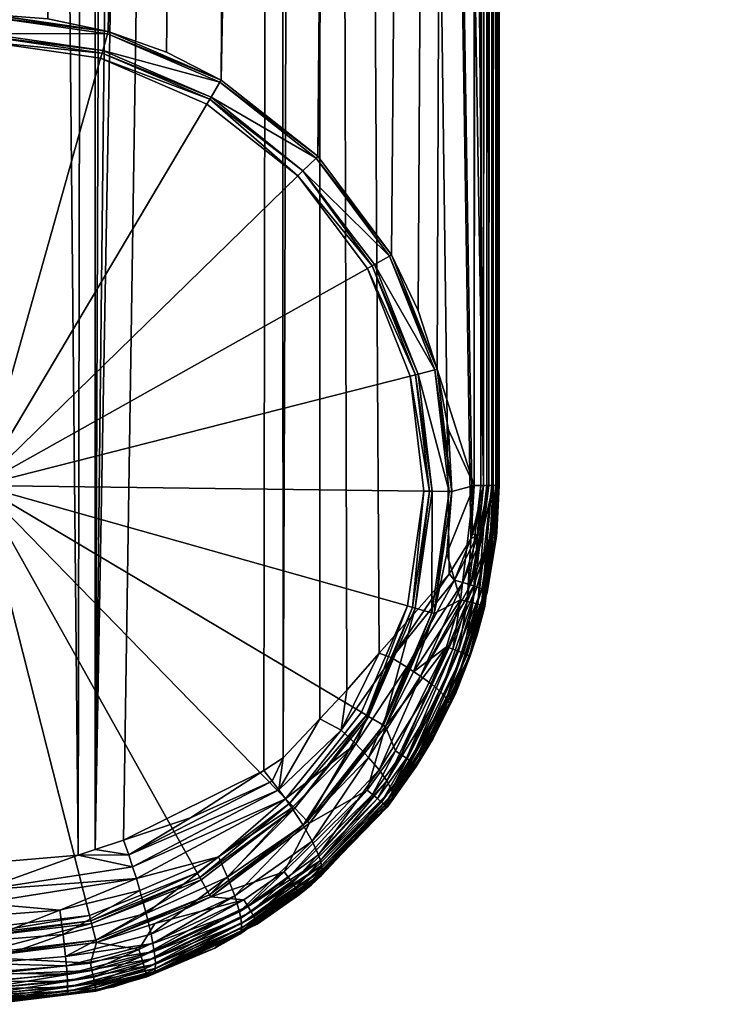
# Model space of a CAD drawing. Extents: x -0.096 to 0.22, y -0.321 to 0.
# Tile 6 of 256: x 0.001 to 0.018, y -0.321 to -0.297. Entities that reach past the tile are written whole.
import ezdxf

# ---------------------------------------------------------------- set-up
doc = ezdxf.new("R2010")
doc.units = 0
doc.layers.add('mesh', color=7, linetype='CONTINUOUS')

msp = doc.modelspace()

# ---------------------------------------------------------------- meshes
at = {"layer": 'mesh'}
mesh = msp.add_polyface(dxfattribs=at)
corners = [(0.011002, -0.305966, -0.076993), (0.011901, -0.066025, -0.076876), (0.010537, -0.304535, -0.07705), (0.011901, -0.3088, -0.076876), (0.002976, -0.297731, -0.077632), (0.007107, -0.070507, -0.077393), (0.00151, -0.297419, -0.077671), (0.009889, -0.303178, -0.077125), (0.008092, -0.300773, -0.077308), (0.01011, -0.068203, -0.0771), (0.005734, -0.298915, -0.077494), (0.004397, -0.298234, -0.077571), (-0.0057, -0.071343, -0.077514), (-0.007393, -0.070507, -0.077393), (-0.002977, -0.297655, -0.077641), (-0.000143, -0.2973, -0.077686), (-0.002037, -0.072326, -0.077666), (0.000004, -0.297311, -0.077685), (-0.000143, -0.07245, -0.077686), (0.001757, -0.072325, -0.077666), (0.00541, -0.071344, -0.077514), (0.00361, -0.071956, -0.077608), (-0.004413, -0.298122, -0.077585), (-0.005765, -0.298768, -0.07751), (-0.010396, -0.068203, -0.0771), (-0.00817, -0.300565, -0.077327), (-0.012187, -0.066025, -0.076876), (-0.010028, -0.302923, -0.077141), (-0.010709, -0.30426, -0.077064), (-0.011525, -0.307156, -0.076963), (-0.012187, -0.3088, -0.076876), (-0.011212, -0.305681, -0.077003), (0.008794, -0.313794, -0.066645), (0.008137, -0.314493, -0.066431), (0.008127, -0.069725, -0.06646), (0.011823, -0.310101, -0.067953), (0.011288, -0.31095, -0.067689), (0.002249, -0.317813, -0.065195), (-0.000134, -0.318016, -0.065101), (-0.000143, -0.07245, -0.065086), (-0.005706, -0.07134, -0.065679), (-0.003896, -0.071956, -0.065354), (-0.008419, -0.314382, -0.066445), (-0.003632, -0.317479, -0.06534), (-0.005464, -0.316806, -0.065628), (-0.002947, -0.072176, -0.065235), (-0.012348, -0.3088, -0.076834), (-0.012793, -0.065037, -0.068733), (-0.012793, -0.3088, -0.068733), (-0.012793, -0.3088, -0.076183), (0.01011, -0.068203, -0.067158), (0.012133, -0.065668, -0.068113), (0.012133, -0.3088, -0.068113), (-0.000474, -0.318046, -0.065088), (-0.003016, -0.317705, -0.065243), (-0.010979, -0.311392, -0.067412), (-0.012418, -0.3088, -0.068113), (-0.010396, -0.068203, -0.067158), (0.012507, -0.065037, -0.076183), (0.012507, -0.3088, -0.076183), (0.012507, -0.3088, -0.068733), (0.012491, -0.3088, -0.068582), (0.012469, -0.065104, -0.068506), (0.012442, -0.3088, -0.068438), (-0.012777, -0.065066, -0.068582), (-0.012777, -0.3088, -0.068582), (-0.012728, -0.065152, -0.068438), (-0.012663, -0.3088, -0.068332), (-0.012735, -0.3088, -0.068458), (-0.012747, -0.065118, -0.076432), (-0.012714, -0.3088, -0.076505), (-0.01262, -0.3088, -0.076643), (-0.012773, -0.3088, -0.076349), (-0.012788, -0.065046, -0.076268), (0.012487, -0.3088, -0.076349), (-0.000143, -0.172926, -0.046848), (-0.000338, -0.172893, -0.046566), (-0.000143, -0.172894, -0.046566)]
mesh.append_faces([[corners[k] for k in face] for face in [(0, 1, 2, 2), (0, 3, 1, 1), (4, 5, 6, 6), (1, 7, 2, 2), (1, 8, 7, 7), (9, 10, 8, 8), (5, 11, 10, 10), (4, 11, 5, 5), (12, 13, 14, 14), (15, 16, 14, 14), (17, 18, 15, 15), (6, 19, 17, 17), (20, 21, 6, 6), (13, 22, 14, 14), (13, 23, 22, 22), (24, 25, 23, 23), (26, 27, 25, 25), (28, 27, 26, 26), (29, 26, 30, 30), (31, 26, 29, 29), (31, 28, 26, 26), (32, 33, 34, 34), (35, 36, 34, 34), (37, 38, 39, 39), (40, 41, 42, 42), (43, 44, 45, 45), (46, 30, 26, 26), (47, 48, 49, 49), (50, 51, 52, 52), (53, 54, 45, 45), (55, 56, 57, 57), (58, 59, 60, 60), (61, 62, 60, 60), (63, 62, 61, 61), (64, 65, 48, 48), (64, 66, 65, 65), (66, 67, 68, 68), (69, 70, 71, 71), (69, 72, 70, 70), (73, 49, 72, 72), (58, 74, 59, 59), (75, 76, 77, 77)]])
mesh = msp.add_polyface(dxfattribs=at)
corners = [(0.01011, -0.068203, -0.0771), (0.008092, -0.300773, -0.077308), (0.011901, -0.066025, -0.076876), (0.01221, -0.065543, -0.076755), (0.01221, -0.3088, -0.076755), (0.012334, -0.065337, -0.076643), (0.012063, -0.065778, -0.076834), (0.012063, -0.3088, -0.076834), (0.011901, -0.3088, -0.076876), (0.009637, -0.128245, 0.00541), (0.009464, -0.119026, 0.001443), (0.009465, -0.128257, 0.005334), (-0.000143, -0.131701, 0.039441), (0.016416, -0.128316, 0.04315), (0.016649, -0.128589, 0.042771), (0.015209, -0.126907, 0.045111), (0.013507, -0.125712, 0.046788), (0.013707, -0.125853, 0.046591), (0.011271, -0.124741, 0.048174), (0.009583, -0.124176, 0.048969), (0.009498, -0.124308, 0.048812), (0.011855, -0.124841, 0.048), (0.009649, -0.124041, 0.049074), (0.013831, -0.125771, 0.046677), (0.013962, -0.125653, 0.046751), (0.014113, -0.125488, 0.046816), (0.009725, -0.123857, 0.049177), (0.012181, -0.124329, 0.048251), (0.014403, -0.125089, 0.046881), (0.012286, -0.124113, 0.048295), (0.012373, -0.123902, 0.04831), (0.014264, -0.125295, 0.046861), (0.011071, -0.130544, 0.006984), (0.012232, -0.128073, 0.006571), (0.011916, -0.128094, 0.00643), (0.013005, -0.13046, 0.008094), (0.013718, -0.128033, 0.007632), (0.00899, -0.130692, 0.006114), (0.011172, -0.128144, 0.006097), (0.010216, -0.133192, 0.007534), (0.011981, -0.133114, 0.008412), (0.01011, -0.068203, -0.067158), (0.012133, -0.3088, -0.068113), (0.008127, -0.069725, -0.06646), (0.012507, -0.065037, -0.076183), (0.012507, -0.3088, -0.068733), (0.012503, -0.065045, -0.068656), (0.012133, -0.065668, -0.068113), (0.012259, -0.065463, -0.068198), (0.012414, -0.0652, -0.068385), (0.012259, -0.3088, -0.068198), (0.012469, -0.065104, -0.068506), (0.012442, -0.3088, -0.068438), (0.012487, -0.065073, -0.076349), (0.012487, -0.3088, -0.076349), (0.012428, -0.3088, -0.076505), (0.012428, -0.065176, -0.076505), (0.011675, -0.128101, 0.006325), (0.013771, -0.127602, 0.007381)]
mesh.append_faces([[corners[k] for k in face] for face in [(0, 1, 2, 2), (3, 4, 5, 5), (6, 7, 3, 3), (2, 8, 6, 6), (9, 10, 11, 11), (12, 13, 14, 14), (12, 15, 13, 13), (12, 16, 17, 17), (12, 18, 16, 16), (19, 18, 20, 20), (21, 18, 19, 19), (21, 16, 18, 18), (22, 21, 19, 19), (21, 23, 16, 16), (22, 24, 21, 21), (22, 25, 24, 24), (26, 25, 22, 22), (26, 27, 25, 25), (28, 29, 30, 30), (31, 27, 29, 29), (31, 25, 27, 27), (32, 33, 34, 34), (35, 33, 32, 32), (35, 36, 33, 33), (37, 9, 11, 11), (32, 9, 37, 37), (32, 38, 9, 9), (39, 32, 37, 37), (40, 35, 32, 32), (41, 42, 43, 43), (44, 45, 46, 46), (42, 47, 48, 48), (49, 50, 48, 48), (45, 51, 46, 46), (52, 49, 51, 51), (53, 54, 44, 44), (55, 56, 5, 5), (54, 53, 56, 56), (57, 33, 58, 58), (57, 34, 33, 33), (32, 34, 57, 57), (57, 38, 32, 32)]])
mesh = msp.add_polyface(dxfattribs=at)
corners = [(0.008127, -0.069725, -0.06646), (0.009589, -0.312888, -0.066977), (0.008794, -0.313794, -0.066645), (0.011288, -0.31095, -0.067689), (0.011862, -0.309986, -0.067974), (0.011823, -0.310101, -0.067953), (0.007245, -0.315443, -0.066141), (0.008137, -0.314493, -0.066431), (0.006771, -0.315749, -0.066025), (0.007107, -0.070507, -0.066101), (0.00335, -0.317446, -0.065353), (0.002658, -0.317677, -0.065253), (0.002249, -0.317813, -0.065195), (0.002661, -0.072176, -0.065235), (-0.000143, -0.07245, -0.065086), (-0.000134, -0.318016, -0.065101), (-0.000474, -0.318046, -0.065088), (-0.008419, -0.314382, -0.066445), (-0.002947, -0.072176, -0.065235), (-0.007472, -0.315493, -0.066124), (-0.00706, -0.315762, -0.066022), (-0.005464, -0.316806, -0.065628), (-0.012348, -0.065778, -0.076834), (-0.012496, -0.3088, -0.076755), (-0.012348, -0.3088, -0.076834), (-0.012496, -0.065543, -0.076755), (-0.01262, -0.3088, -0.076643), (0.012334, -0.065337, -0.076643), (0.012334, -0.3088, -0.076643), (0.012428, -0.3088, -0.076505), (0.01221, -0.3088, -0.076755), (0.01221, -0.065543, -0.076755), (0.012063, -0.3088, -0.076834), (0.012063, -0.065778, -0.076834), (0.011901, -0.3088, -0.076876), (0.000004, -0.297362, -0.089599), (-0.000002, -0.297781, -0.09337), (0.002959, -0.29779, -0.089599), (-0.002858, -0.29812, -0.09337), (-0.002962, -0.297714, -0.089599), (0.000005, -0.297301, -0.088495), (-0.002977, -0.297655, -0.088495), (0.002976, -0.297731, -0.088495), (0.000004, -0.297311, -0.077685), (-0.000143, -0.2973, -0.077686), (0.00151, -0.297419, -0.077671), (0.002976, -0.297731, -0.077632), (-0.002977, -0.297655, -0.077641), (0.012133, -0.3088, -0.068113), (-0.003016, -0.317705, -0.065243), (-0.003632, -0.317479, -0.06534), (-0.009746, -0.312824, -0.066895), (-0.008427, -0.069851, -0.066419), (-0.010979, -0.311392, -0.067412), (0.012259, -0.065463, -0.068198), (0.012259, -0.3088, -0.068198), (0.012414, -0.0652, -0.068385), (0.012363, -0.3088, -0.068308), (0.012442, -0.3088, -0.068438), (-0.012728, -0.065152, -0.068438), (-0.012735, -0.3088, -0.068458), (-0.012777, -0.3088, -0.068582), (-0.012544, -0.065463, -0.068198), (-0.012568, -0.3088, -0.068223), (-0.012663, -0.3088, -0.068332), (-0.012418, -0.065668, -0.068113), (-0.012418, -0.3088, -0.068113), (0.012487, -0.3088, -0.076349), (0.012428, -0.065176, -0.076505)]
mesh.append_faces([[corners[k] for k in face] for face in [(0, 1, 2, 2), (0, 3, 1, 1), (0, 4, 5, 5), (6, 0, 7, 7), (8, 9, 6, 6), (10, 9, 8, 8), (11, 9, 10, 10), (12, 13, 11, 11), (14, 15, 16, 16), (17, 18, 19, 19), (18, 20, 19, 19), (18, 21, 20, 20), (22, 23, 24, 24), (25, 26, 23, 23), (27, 28, 29, 29), (27, 30, 28, 28), (31, 32, 30, 30), (33, 34, 32, 32), (35, 36, 37, 37), (35, 38, 36, 36), (39, 38, 35, 35), (39, 40, 41, 41), (35, 40, 39, 39), (35, 42, 40, 40), (37, 42, 35, 35), (40, 43, 44, 44), (42, 43, 40, 40), (42, 45, 43, 43), (46, 45, 42, 42), (47, 40, 44, 44), (47, 41, 40, 40), (0, 48, 4, 4), (18, 49, 50, 50), (51, 52, 17, 17), (52, 51, 53, 53), (54, 55, 48, 48), (56, 57, 55, 55), (57, 56, 58, 58), (59, 60, 61, 61), (62, 63, 64, 64), (65, 66, 63, 63), (67, 68, 29, 29)]])
mesh = msp.add_polyface(dxfattribs=at)
corners = [(0.00151, -0.297419, -0.077671), (0.007107, -0.070507, -0.077393), (0.00541, -0.071344, -0.077514), (0.005734, -0.298915, -0.077494), (0.01011, -0.068203, -0.0771), (0.000004, -0.297311, -0.077685), (0.001757, -0.072325, -0.077666), (-0.000143, -0.07245, -0.077686), (0.00361, -0.071956, -0.077608), (0.007245, -0.315443, -0.066141), (0.007107, -0.070507, -0.066101), (0.008127, -0.069725, -0.06646), (0.005459, -0.127911, 0.003906), (0.009465, -0.128257, 0.005334), (0.005432, -0.127399, 0.003679), (0.008676, -0.128309, 0.004981), (0.005401, -0.128496, 0.004149), (0.005389, -0.126582, 0.003317), (0.009464, -0.119026, 0.001443), (0.000395, -0.130273, 0.004445), (0.0046, -0.130444, 0.004853), (0.004834, -0.130047, 0.004722), (0.004389, -0.130801, 0.004971), (0.003502, -0.131719, 0.005235), (0.002369, -0.132443, 0.005419), (0.000332, -0.127686, 0.003298), (0.005046, -0.129689, 0.004603), (0.003269, -0.123433, 0.001629), (0.002059, -0.122805, 0.001244), (0.004252, -0.124295, 0.002133), (0.004787, -0.125095, 0.002566), (0.004991, -0.1254, 0.002732), (0.016649, -0.128589, 0.042771), (0.017618, -0.130801, 0.03969), (-0.000143, -0.131701, 0.039441), (0.013707, -0.125853, 0.046591), (0.015209, -0.126907, 0.045111), (0.009498, -0.124308, 0.048812), (0.011271, -0.124741, 0.048174), (0.008326, -0.124022, 0.049234), (0.00504, -0.123665, 0.0498), (0.00463, -0.123654, 0.049819), (0.009583, -0.124176, 0.048969), (0.004527, -0.130986, 0.005069), (0.00899, -0.130692, 0.006114), (0.008314, -0.133335, 0.006844), (-0.000143, -0.123527, 0.050044)]
mesh.append_faces([[corners[k] for k in face] for face in [(0, 1, 2, 2), (1, 3, 4, 4), (5, 6, 7, 7), (0, 8, 6, 6), (9, 10, 11, 11), (12, 13, 14, 14), (12, 15, 13, 13), (16, 15, 12, 12), (13, 17, 14, 14), (13, 18, 17, 17), (19, 20, 21, 21), (19, 22, 20, 20), (23, 22, 19, 19), (19, 24, 23, 23), (25, 16, 12, 12), (25, 26, 16, 16), (19, 26, 25, 25), (21, 26, 19, 19), (27, 28, 25, 25), (25, 29, 27, 27), (25, 30, 29, 29), (31, 30, 25, 25), (25, 17, 31, 31), (25, 14, 17, 17), (12, 14, 25, 25), (32, 33, 34, 34), (35, 36, 34, 34), (37, 38, 34, 34), (34, 39, 37, 37), (34, 40, 39, 39), (41, 40, 34, 34), (42, 37, 39, 39), (20, 43, 44, 44), (44, 13, 15, 15), (26, 15, 16, 16), (26, 44, 15, 15), (21, 44, 26, 26), (21, 20, 44, 44), (43, 22, 23, 23), (20, 22, 43, 43), (45, 44, 43, 43), (34, 46, 41, 41)]])
mesh = msp.add_polyface(dxfattribs=at)
corners = [(0.002658, -0.317677, -0.065253), (0.005424, -0.071339, -0.065679), (0.007107, -0.070507, -0.066101), (0.003591, -0.071894, -0.065385), (0.002661, -0.072176, -0.065235), (0.002249, -0.317813, -0.065195), (-0.000143, -0.07245, -0.065086), (0.000395, -0.130273, 0.004445), (-0.000143, -0.133024, 0.005559), (0.000459, -0.132959, 0.005543), (0.001059, -0.132895, 0.005528), (0.002369, -0.132443, 0.005419), (-0.000143, -0.132217, 0.038772), (0.017432, -0.138634, 0.028384), (-0.000143, -0.139609, 0.028011), (0.017927, -0.133515, 0.035871), (-0.000143, -0.131701, 0.039441), (0.017885, -0.133947, 0.035239), (0.007454, -0.137729, 0.007279), (0.007716, -0.136185, 0.007292), (0.005852, -0.136332, 0.006902), (0.004205, -0.133644, 0.006022), (0.003502, -0.131719, 0.005235), (0.004527, -0.130986, 0.005069), (0.009161, -0.137632, 0.007751), (0.009475, -0.136063, 0.00783), (0.010749, -0.13759, 0.008345), (0.011108, -0.136002, 0.008509), (0.006302, -0.133496, 0.006343), (0.008314, -0.133335, 0.006844), (0.010216, -0.133192, 0.007534), (0.003764, -0.137969, 0.006716), (0.003624, -0.139491, 0.006511), (0.003905, -0.13647, 0.00665), (0.00899, -0.130692, 0.006114), (0.008866, -0.139259, 0.007395), (0.01042, -0.139244, 0.00791), (0.011839, -0.139314, 0.008526), (-0.000143, -0.136671, 0.006463), (-0.000143, -0.138117, 0.006532), (-0.000143, -0.133865, 0.005787), (-0.000143, -0.136297, 0.006446), (-0.000143, -0.13848, 0.006549)]
mesh.append_faces([[corners[k] for k in face] for face in [(0, 1, 2, 2), (0, 3, 1, 1), (0, 4, 3, 3), (5, 6, 4, 4), (7, 8, 9, 9), (7, 10, 11, 11), (9, 10, 7, 7), (12, 13, 14, 14), (15, 12, 16, 16), (17, 13, 12, 12), (18, 19, 20, 20), (21, 10, 9, 9), (21, 11, 10, 10), (21, 22, 11, 11), (23, 22, 21, 21), (24, 19, 18, 18), (24, 25, 19, 19), (26, 25, 24, 24), (26, 27, 25, 25), (19, 28, 20, 20), (19, 29, 28, 28), (25, 29, 19, 19), (25, 30, 29, 29), (27, 30, 25, 25), (18, 31, 32, 32), (18, 33, 31, 31), (20, 33, 18, 18), (20, 21, 33, 33), (28, 21, 20, 20), (28, 23, 21, 21), (29, 23, 28, 28), (30, 34, 29, 29), (35, 24, 18, 18), (36, 26, 24, 24), (37, 26, 36, 36), (38, 31, 33, 33), (39, 31, 38, 38), (40, 21, 9, 9), (40, 33, 21, 21), (41, 33, 40, 40), (41, 38, 33, 33), (39, 42, 31, 31)]])
mesh = msp.add_polyface(dxfattribs=at)
corners = [(0.005703, -0.298968, -0.089599), (0.005489, -0.299328, -0.09337), (0.008049, -0.300816, -0.089599), (0.002846, -0.298193, -0.09337), (0.002959, -0.29779, -0.089599), (-0.000002, -0.297781, -0.09337), (0.005734, -0.298915, -0.088495), (0.002976, -0.297731, -0.088495), (0.008092, -0.300773, -0.088495), (0.009889, -0.303178, -0.088495), (0.009836, -0.303208, -0.089599), (0.002976, -0.297731, -0.077632), (0.004397, -0.298234, -0.077571), (0.005734, -0.298915, -0.077494), (0.008092, -0.300773, -0.077308), (0.009889, -0.303178, -0.077125), (-0.000143, -0.3088, -0.093548), (0.007606, -0.301247, -0.093548), (0.005387, -0.299499, -0.093548), (0.009297, -0.30351, -0.093548), (0.010344, -0.306134, -0.093548), (-0.000004, -0.29798, -0.093548), (-0.002809, -0.298313, -0.093548), (0.002792, -0.298385, -0.093548), (0.010677, -0.308939, -0.093548), (0.010272, -0.311735, -0.093548), (-0.000002, -0.297847, -0.093497), (0.002828, -0.298256, -0.093497), (0.005455, -0.299384, -0.093497), (0.009413, -0.303445, -0.093497), (0.007725, -0.301132, -0.093461), (-0.002842, -0.298183, -0.093497), (0.00947, -0.303413, -0.09337)]
mesh.append_faces([[corners[k] for k in face] for face in [(0, 1, 2, 2), (0, 3, 1, 1), (4, 3, 0, 0), (4, 5, 3, 3), (4, 6, 7, 7), (0, 6, 4, 4), (0, 8, 6, 6), (2, 8, 0, 0), (2, 9, 8, 8), (10, 9, 2, 2), (6, 11, 7, 7), (6, 12, 11, 11), (6, 13, 12, 12), (6, 14, 13, 13), (8, 14, 6, 6), (8, 15, 14, 14), (16, 17, 18, 18), (16, 19, 17, 17), (20, 19, 16, 16), (16, 21, 22, 22), (16, 23, 21, 21), (18, 23, 16, 16), (16, 24, 20, 20), (16, 25, 24, 24), (21, 26, 22, 22), (21, 27, 26, 26), (23, 27, 21, 21), (23, 28, 27, 27), (18, 28, 23, 23), (18, 17, 28, 28), (19, 29, 17, 17), (17, 30, 28, 28), (17, 29, 30, 30), (26, 5, 31, 31), (26, 3, 5, 5), (27, 3, 26, 26), (27, 1, 3, 3), (28, 1, 27, 27), (28, 30, 1, 1), (29, 32, 30, 30), (2, 30, 10, 10), (2, 1, 30, 30)]])
mesh = msp.add_polyface(dxfattribs=at)
corners = [(0.011238, -0.310454, -0.076963), (0.011901, -0.3088, -0.076876), (0.011356, -0.308948, -0.076948), (0.011277, -0.307445, -0.076958), (0.011002, -0.305966, -0.076993), (0.012491, -0.3088, -0.068582), (0.012405, -0.310079, -0.068636), (0.012442, -0.3088, -0.068438), (0.012487, -0.3088, -0.076349), (0.012374, -0.309924, -0.076199), (0.012507, -0.3088, -0.076183), (0.012428, -0.3088, -0.076505), (0.01214, -0.311741, -0.076393), (0.012334, -0.3088, -0.076643), (0.012083, -0.311723, -0.076551), (0.01221, -0.3088, -0.076755), (0.011992, -0.311696, -0.076689), (0.012063, -0.3088, -0.076834), (0.01187, -0.311664, -0.076801), (0.011727, -0.311627, -0.07688), (0.011295, -0.308947, -0.089599), (0.010537, -0.306085, -0.09337), (0.010876, -0.308941, -0.09337), (0.010943, -0.305981, -0.089599), (0.00947, -0.303413, -0.09337), (0.009836, -0.303208, -0.089599), (0.011002, -0.305966, -0.088495), (0.011356, -0.308948, -0.088495), (0.009889, -0.303178, -0.088495), (0.009889, -0.303178, -0.077125), (0.008092, -0.300773, -0.088495), (0.010537, -0.304535, -0.07705), (0.012133, -0.3088, -0.068113), (0.012072, -0.309375, -0.068082), (0.011862, -0.309986, -0.067974), (0.012507, -0.3088, -0.068733), (0.012455, -0.309934, -0.068877), (0.011809, -0.311222, -0.068119), (0.012259, -0.3088, -0.068198), (0.012363, -0.3088, -0.068308), (0.011991, -0.310005, -0.06805), (0.012439, -0.310095, -0.068847), (0.012357, -0.310067, -0.068498), (0.012289, -0.310052, -0.068366), (0.010344, -0.306134, -0.093548), (0.010474, -0.306101, -0.093497), (0.009297, -0.30351, -0.093548), (0.01081, -0.308941, -0.093497), (0.010677, -0.308939, -0.093548), (0.009413, -0.303445, -0.093497), (0.007725, -0.301132, -0.093461)]
mesh.append_faces([[corners[k] for k in face] for face in [(0, 1, 2, 2), (3, 1, 4, 4), (3, 2, 1, 1), (5, 6, 7, 7), (8, 9, 10, 10), (11, 12, 8, 8), (13, 14, 11, 11), (15, 16, 13, 13), (17, 18, 15, 15), (1, 19, 17, 17), (20, 21, 22, 22), (23, 21, 20, 20), (23, 24, 21, 21), (25, 24, 23, 23), (23, 26, 25, 25), (23, 27, 26, 26), (20, 27, 23, 23), (25, 26, 28, 28), (27, 3, 26, 26), (27, 2, 3, 3), (0, 2, 27, 27), (28, 29, 30, 30), (28, 31, 29, 29), (26, 31, 28, 28), (26, 4, 31, 31), (3, 4, 26, 26), (32, 33, 34, 34), (35, 10, 36, 36), (37, 38, 39, 39), (40, 32, 38, 38), (33, 32, 40, 40), (35, 41, 5, 5), (39, 7, 42, 42), (42, 43, 39, 39), (44, 45, 46, 46), (44, 47, 45, 45), (48, 47, 44, 44), (46, 45, 49, 49), (45, 21, 49, 49), (45, 22, 21, 21), (47, 22, 45, 45), (49, 21, 24, 24), (25, 50, 24, 24)]])
mesh = msp.add_polyface(dxfattribs=at)
corners = [(0.002691, -0.319945, -0.077641), (0.003726, -0.320117, -0.077603), (0.004118, -0.319481, -0.077585), (-0.000129, -0.318669, -0.065143), (-0.000134, -0.318016, -0.065101), (0.002249, -0.317813, -0.065195), (0.003752, -0.318677, -0.065601), (0.003908, -0.319238, -0.065923), (0.00188, -0.319747, -0.06571), (-0.000474, -0.318046, -0.065088), (0.005667, -0.31785, -0.065946), (0.00194, -0.320281, -0.066151), (0.004027, -0.319743, -0.066361), (0.003478, -0.317807, -0.065348), (0.007139, -0.316223, -0.066156), (0.003573, -0.318095, -0.065403), (0.004983, -0.316902, -0.065588), (0.00335, -0.317446, -0.065353), (0.001801, -0.31915, -0.065393), (0.003665, -0.318386, -0.065486), (-0.000128, -0.31991, -0.06564), (-0.000128, -0.320454, -0.066082), (0.002658, -0.317677, -0.065253), (-0.000129, -0.318986, -0.065217), (-0.000129, -0.319302, -0.065325), (0.00407, -0.319964, -0.066617), (0.006381, -0.319053, -0.077426), (0.003782, -0.320287, -0.077577), (0.003833, -0.320446, -0.077506), (0.006289, -0.318903, -0.077456), (-0.00029, -0.320238, -0.089599), (0.002572, -0.31948, -0.09337), (-0.000284, -0.319819, -0.09337), (0.002676, -0.319886, -0.089599), (0.005244, -0.318413, -0.09337), (0.005449, -0.318779, -0.089599), (0.002691, -0.319945, -0.088495), (-0.000291, -0.320299, -0.088495), (0.005479, -0.318832, -0.088495), (-0.000143, -0.3088, -0.093548), (-0.000282, -0.31962, -0.093548), (0.002523, -0.319287, -0.093548), (0.005147, -0.31824, -0.093548), (0.002556, -0.319417, -0.093497), (-0.000284, -0.319753, -0.093497), (0.005212, -0.318356, -0.093497)]
mesh.append_faces([[corners[k] for k in face] for face in [(0, 1, 2, 2), (3, 4, 5, 5), (6, 7, 8, 8), (3, 9, 4, 4), (10, 7, 6, 6), (11, 7, 12, 12), (11, 8, 7, 7), (13, 14, 15, 15), (16, 13, 17, 17), (6, 18, 19, 19), (8, 18, 6, 6), (8, 20, 18, 18), (21, 20, 8, 8), (13, 22, 17, 17), (13, 5, 22, 22), (15, 5, 13, 13), (15, 3, 5, 5), (19, 3, 15, 15), (19, 23, 3, 3), (18, 23, 19, 19), (18, 24, 23, 23), (20, 24, 18, 18), (12, 25, 11, 11), (26, 27, 28, 28), (29, 1, 27, 27), (30, 31, 32, 32), (33, 31, 30, 30), (33, 34, 31, 31), (35, 34, 33, 33), (33, 36, 35, 35), (33, 37, 36, 36), (36, 2, 38, 38), (36, 0, 2, 2), (37, 0, 36, 36), (39, 40, 41, 41), (41, 42, 39, 39), (41, 43, 42, 42), (41, 44, 43, 43), (40, 44, 41, 41), (43, 31, 45, 45), (43, 32, 31, 31), (44, 32, 43, 43)]])
mesh = msp.add_polyface(dxfattribs=at)
corners = [(0.004118, -0.319481, -0.077585), (0.006289, -0.318903, -0.077456), (0.005479, -0.318832, -0.07751), (0.003726, -0.320117, -0.077603), (0.00335, -0.317446, -0.065353), (0.006771, -0.315749, -0.066025), (0.004983, -0.316902, -0.065588), (0.00582, -0.319873, -0.076801), (0.006116, -0.31973, -0.068959), (0.006613, -0.319495, -0.076758), (0.005835, -0.319914, -0.068913), (0.005581, -0.320081, -0.068872), (0.004027, -0.319743, -0.066361), (0.003908, -0.319238, -0.065923), (0.00589, -0.318351, -0.066275), (0.005667, -0.31785, -0.065946), (0.007454, -0.316659, -0.066394), (0.003573, -0.318095, -0.065403), (0.0073, -0.316441, -0.066262), (0.003665, -0.318386, -0.065486), (0.007139, -0.316223, -0.066156), (0.006973, -0.316007, -0.066074), (0.003478, -0.317807, -0.065348), (0.003752, -0.318677, -0.065601), (0.006186, -0.319737, -0.068667), (0.004111, -0.320656, -0.068093), (0.006214, -0.319677, -0.068377), (0.006227, -0.319483, -0.06779), (0.004121, -0.320328, -0.067181), (0.00621, -0.319349, -0.067502), (0.004129, -0.320467, -0.067481), (0.006178, -0.319191, -0.067223), (0.00407, -0.319964, -0.066617), (0.006064, -0.318807, -0.066708), (0.004101, -0.32016, -0.066892), (0.006227, -0.319592, -0.068083), (0.004125, -0.320576, -0.067787), (0.00661, -0.31947, -0.076934), (0.00392, -0.320755, -0.077083), (0.006582, -0.319408, -0.077099), (0.006533, -0.319314, -0.077242), (0.003904, -0.320688, -0.07725), (0.006464, -0.319193, -0.077354), (0.003875, -0.320582, -0.077395), (0.006381, -0.319053, -0.077426), (0.003833, -0.320446, -0.077506), (0.003782, -0.320287, -0.077577), (0.005449, -0.318779, -0.089599), (0.002691, -0.319945, -0.088495), (0.005479, -0.318832, -0.088495), (-0.000143, -0.3088, -0.093548), (0.005147, -0.31824, -0.093548), (0.00741, -0.316549, -0.093548), (0.005212, -0.318356, -0.093497), (0.002556, -0.319417, -0.093497), (0.002572, -0.31948, -0.09337), (0.005244, -0.318413, -0.09337), (0.007525, -0.316668, -0.093461)]
mesh.append_faces([[corners[k] for k in face] for face in [(0, 1, 2, 2), (0, 3, 1, 1), (4, 5, 6, 6), (7, 8, 9, 9), (7, 10, 8, 8), (11, 10, 7, 7), (12, 13, 14, 14), (15, 14, 13, 13), (16, 14, 15, 15), (17, 18, 19, 19), (17, 20, 18, 18), (6, 21, 22, 22), (5, 21, 6, 6), (21, 20, 22, 22), (15, 19, 18, 18), (23, 19, 15, 15), (24, 10, 11, 11), (24, 8, 10, 10), (24, 25, 26, 26), (27, 28, 29, 29), (30, 28, 27, 27), (31, 32, 33, 33), (34, 32, 31, 31), (35, 30, 27, 27), (36, 30, 35, 35), (26, 36, 35, 35), (29, 34, 31, 31), (28, 34, 29, 29), (12, 33, 32, 32), (14, 33, 12, 12), (37, 38, 7, 7), (39, 38, 37, 37), (40, 41, 39, 39), (42, 43, 40, 40), (44, 45, 42, 42), (1, 46, 44, 44), (47, 48, 49, 49), (49, 0, 2, 2), (50, 51, 52, 52), (51, 53, 52, 52), (51, 54, 53, 53), (53, 55, 56, 56), (47, 57, 56, 56)]])
mesh = msp.add_polyface(dxfattribs=at)
corners = [(0.009742, -0.314677, -0.077141), (0.009292, -0.316227, -0.07719), (0.009981, -0.315272, -0.077115), (0.007884, -0.317035, -0.077327), (0.009767, -0.316662, -0.076494), (0.009883, -0.316493, -0.069688), (0.010409, -0.315765, -0.076428), (0.009014, -0.315101, -0.066894), (0.008659, -0.314763, -0.066637), (0.009891, -0.313003, -0.067102), (0.010596, -0.313447, -0.067709), (0.009328, -0.31543, -0.067236), (0.010263, -0.313228, -0.06737), (0.009586, -0.315736, -0.067653), (0.007951, -0.31747, -0.067156), (0.009589, -0.312888, -0.066977), (0.008794, -0.313794, -0.066645), (0.008137, -0.314493, -0.066431), (0.006973, -0.316007, -0.066074), (0.007245, -0.315443, -0.066141), (0.007139, -0.316223, -0.066156), (0.006771, -0.315749, -0.066025), (0.009918, -0.316452, -0.069431), (0.009926, -0.31639, -0.069169), (0.010382, -0.315747, -0.069819), (0.007731, -0.317081, -0.06673), (0.0073, -0.316441, -0.066262), (0.009757, -0.31664, -0.076665), (0.010353, -0.315528, -0.076889), (0.009715, -0.316592, -0.076826), (0.010432, -0.315589, -0.076749), (0.010248, -0.315452, -0.077001), (0.009642, -0.316523, -0.076967), (0.010121, -0.315365, -0.077078), (0.009542, -0.316435, -0.077079), (0.009424, -0.316334, -0.077155), (0.009689, -0.314646, -0.089599), (0.009329, -0.314432, -0.09337), (0.007841, -0.316992, -0.089599), (0.010464, -0.311788, -0.09337), (0.010867, -0.311902, -0.089599), (0.007884, -0.317035, -0.088495), (0.009742, -0.314677, -0.088495), (0.010423, -0.31334, -0.077064), (-0.000143, -0.3088, -0.093548), (0.00741, -0.316549, -0.093548), (0.009158, -0.31433, -0.093548), (0.009273, -0.314398, -0.093497), (0.010272, -0.311735, -0.093548), (0.007525, -0.316668, -0.093461), (0.010401, -0.311771, -0.093497)]
mesh.append_faces([[corners[k] for k in face] for face in [(0, 1, 2, 2), (3, 1, 0, 0), (4, 5, 6, 6), (7, 8, 9, 9), (10, 11, 12, 12), (13, 11, 10, 10), (13, 14, 11, 11), (8, 15, 9, 9), (8, 16, 15, 15), (17, 16, 8, 8), (18, 19, 20, 20), (21, 19, 18, 18), (22, 23, 24, 24), (12, 7, 9, 9), (11, 7, 12, 12), (11, 25, 7, 7), (26, 8, 7, 7), (20, 8, 26, 26), (20, 17, 8, 8), (19, 17, 20, 20), (27, 4, 6, 6), (28, 29, 30, 30), (31, 32, 28, 28), (33, 34, 31, 31), (33, 35, 34, 34), (2, 35, 33, 33), (2, 1, 35, 35), (36, 37, 38, 38), (36, 39, 37, 37), (40, 39, 36, 36), (36, 41, 42, 42), (38, 41, 36, 36), (41, 3, 42, 42), (42, 0, 43, 43), (3, 0, 42, 42), (44, 45, 46, 46), (46, 47, 48, 48), (46, 45, 47, 47), (45, 49, 47, 47), (47, 37, 50, 50), (47, 49, 37, 37), (38, 37, 49, 49)]])
mesh = msp.add_polyface(dxfattribs=at)
corners = [(0.011568, -0.311588, -0.076921), (0.010423, -0.31334, -0.077064), (0.011229, -0.312735, -0.076965), (0.011238, -0.310454, -0.076963), (0.011901, -0.3088, -0.076876), (0.010926, -0.311919, -0.077003), (0.009891, -0.313003, -0.067102), (0.009589, -0.312888, -0.066977), (0.011288, -0.31095, -0.067689), (0.011627, -0.311164, -0.06793), (0.011809, -0.311222, -0.068119), (0.010596, -0.313447, -0.067709), (0.011991, -0.310005, -0.06805), (0.011424, -0.311106, -0.067773), (0.011823, -0.310101, -0.067953), (0.010263, -0.313228, -0.06737), (0.01217, -0.311371, -0.068824), (0.012217, -0.311408, -0.06908), (0.011296, -0.314117, -0.069529), (0.011964, -0.311276, -0.068335), (0.010874, -0.313653, -0.06811), (0.01189, -0.311249, -0.068224), (0.011087, -0.313837, -0.068559), (0.011228, -0.313993, -0.069038), (0.012085, -0.311326, -0.068573), (0.011992, -0.311696, -0.076689), (0.011641, -0.312889, -0.076734), (0.01173, -0.312927, -0.076595), (0.01187, -0.311664, -0.076801), (0.011523, -0.312843, -0.076846), (0.011727, -0.311627, -0.07688), (0.011383, -0.312791, -0.076924), (0.010867, -0.311902, -0.089599), (0.010876, -0.308941, -0.09337), (0.010464, -0.311788, -0.09337), (0.011295, -0.308947, -0.089599), (0.010926, -0.311919, -0.088495), (0.011356, -0.308948, -0.088495), (0.009742, -0.314677, -0.088495), (0.009158, -0.31433, -0.093548), (0.010272, -0.311735, -0.093548), (-0.000143, -0.3088, -0.093548), (0.010677, -0.308939, -0.093548), (0.010401, -0.311771, -0.093497), (0.01081, -0.308941, -0.093497), (0.009273, -0.314398, -0.093497), (0.009329, -0.314432, -0.09337)]
mesh.append_faces([[corners[k] for k in face] for face in [(0, 1, 2, 2), (3, 0, 4, 4), (5, 0, 3, 3), (5, 1, 0, 0), (6, 7, 8, 8), (9, 10, 11, 11), (12, 13, 14, 14), (9, 13, 12, 12), (9, 15, 13, 13), (11, 15, 9, 9), (16, 17, 18, 18), (19, 20, 21, 21), (22, 20, 19, 19), (13, 8, 14, 14), (13, 6, 8, 8), (15, 6, 13, 13), (23, 22, 24, 24), (18, 23, 16, 16), (21, 11, 10, 10), (20, 11, 21, 21), (25, 26, 27, 27), (28, 29, 26, 26), (30, 29, 28, 28), (30, 31, 29, 29), (0, 31, 30, 30), (0, 2, 31, 31), (4, 0, 30, 30), (32, 33, 34, 34), (35, 33, 32, 32), (35, 36, 37, 37), (32, 36, 35, 35), (32, 38, 36, 36), (36, 3, 37, 37), (36, 5, 3, 3), (1, 5, 36, 36), (39, 40, 41, 41), (42, 43, 44, 44), (40, 43, 42, 42), (40, 45, 43, 43), (44, 34, 33, 33), (43, 34, 44, 44), (43, 46, 34, 34)]])
mesh = msp.add_polyface(dxfattribs=at)
corners = [(0.012374, -0.309924, -0.076199), (0.011973, -0.312437, -0.06966), (0.012168, -0.311423, -0.069343), (0.012158, -0.311751, -0.076227), (0.011991, -0.310005, -0.06805), (0.011862, -0.309986, -0.067974), (0.012072, -0.309375, -0.068082), (0.011627, -0.311164, -0.06793), (0.012103, -0.310021, -0.068139), (0.011809, -0.311222, -0.068119), (0.011823, -0.310101, -0.067953), (0.012182, -0.311412, -0.069202), (0.011303, -0.314166, -0.069773), (0.011296, -0.314117, -0.069529), (0.012217, -0.311408, -0.06908), (0.01217, -0.311371, -0.068824), (0.012405, -0.310079, -0.068636), (0.012357, -0.310067, -0.068498), (0.012442, -0.3088, -0.068438), (0.012085, -0.311326, -0.068573), (0.011087, -0.313837, -0.068559), (0.011964, -0.311276, -0.068335), (0.011228, -0.313993, -0.069038), (0.01214, -0.311741, -0.076393), (0.012083, -0.311723, -0.076551), (0.011784, -0.312953, -0.076438), (0.01173, -0.312927, -0.076595), (0.011992, -0.311696, -0.076689), (0.01187, -0.311664, -0.076801), (0.011641, -0.312889, -0.076734), (0.012487, -0.3088, -0.076349), (0.012428, -0.3088, -0.076505), (0.012334, -0.3088, -0.076643), (0.01221, -0.3088, -0.076755), (0.012063, -0.3088, -0.076834), (0.011727, -0.311627, -0.07688), (0.012455, -0.309934, -0.068877), (0.011796, -0.312977, -0.076271), (0.012507, -0.3088, -0.076183), (0.012259, -0.3088, -0.068198), (0.012491, -0.3088, -0.068582), (0.012439, -0.310095, -0.068847), (0.012507, -0.3088, -0.068733), (0.01189, -0.311249, -0.068224), (0.012289, -0.310052, -0.068366), (0.012363, -0.3088, -0.068308)]
mesh.append_faces([[corners[k] for k in face] for face in [(0, 1, 2, 2), (3, 1, 0, 0), (4, 5, 6, 6), (7, 8, 9, 9), (7, 4, 8, 8), (4, 10, 5, 5), (11, 2, 1, 1), (12, 11, 1, 1), (13, 14, 11, 11), (15, 16, 14, 14), (17, 16, 15, 15), (17, 18, 16, 16), (19, 20, 21, 21), (15, 19, 17, 17), (15, 22, 19, 19), (23, 3, 0, 0), (24, 25, 23, 23), (24, 26, 25, 25), (27, 26, 24, 24), (28, 29, 27, 27), (30, 23, 0, 0), (31, 24, 23, 23), (32, 27, 24, 24), (33, 28, 27, 27), (34, 35, 28, 28), (0, 2, 36, 36), (3, 37, 1, 1), (36, 38, 0, 0), (9, 8, 39, 39), (4, 39, 8, 8), (40, 41, 16, 16), (42, 36, 41, 41), (41, 14, 16, 16), (41, 11, 14, 14), (41, 2, 11, 11), (36, 2, 41, 41), (21, 43, 44, 44), (19, 21, 44, 44), (17, 19, 44, 44), (44, 9, 45, 45), (43, 9, 44, 44), (23, 37, 3, 3), (23, 25, 37, 37)]])
mesh = msp.add_polyface(dxfattribs=at)
corners = [(0.011229, -0.312735, -0.076965), (0.010423, -0.31334, -0.077064), (0.009742, -0.314677, -0.077141), (0.009981, -0.315272, -0.077115), (0.010491, -0.315651, -0.076419), (0.0109, -0.314971, -0.069955), (0.011283, -0.3142, -0.069978), (0.010409, -0.315765, -0.076428), (0.010382, -0.315747, -0.069819), (0.009883, -0.316493, -0.069688), (0.009926, -0.31639, -0.069169), (0.011296, -0.314117, -0.069529), (0.011303, -0.314166, -0.069773), (0.011444, -0.313876, -0.069988), (0.011777, -0.312971, -0.069781), (0.011973, -0.312437, -0.06966), (0.012182, -0.311412, -0.069202), (0.011087, -0.313837, -0.068559), (0.009775, -0.316004, -0.068129), (0.010874, -0.313653, -0.06811), (0.009888, -0.316224, -0.068642), (0.011228, -0.313993, -0.069038), (0.009916, -0.316314, -0.068905), (0.009586, -0.315736, -0.067653), (0.010596, -0.313447, -0.067709), (0.010479, -0.315631, -0.076589), (0.009757, -0.31664, -0.076665), (0.010432, -0.315589, -0.076749), (0.01173, -0.312927, -0.076595), (0.011784, -0.312953, -0.076438), (0.011641, -0.312889, -0.076734), (0.010353, -0.315528, -0.076889), (0.011523, -0.312843, -0.076846), (0.010248, -0.315452, -0.077001), (0.011383, -0.312791, -0.076924), (0.010121, -0.315365, -0.077078), (0.009689, -0.314646, -0.089599), (0.009742, -0.314677, -0.088495), (0.010867, -0.311902, -0.089599), (0.010926, -0.311919, -0.088495), (0.011796, -0.312977, -0.076271)]
mesh.append_faces([[corners[k] for k in face] for face in [(0, 1, 2, 2), (2, 3, 0, 0), (4, 5, 6, 6), (7, 5, 4, 4), (7, 8, 5, 5), (9, 8, 7, 7), (10, 11, 12, 12), (13, 12, 14, 14), (13, 6, 12, 12), (5, 12, 6, 6), (5, 10, 12, 12), (8, 10, 5, 5), (12, 15, 14, 14), (11, 16, 12, 12), (17, 18, 19, 19), (20, 18, 17, 17), (21, 20, 17, 17), (22, 20, 21, 21), (11, 22, 21, 21), (10, 22, 11, 11), (19, 23, 24, 24), (18, 23, 19, 19), (25, 7, 4, 4), (25, 26, 7, 7), (27, 26, 25, 25), (28, 25, 29, 29), (28, 27, 25, 25), (30, 27, 28, 28), (30, 31, 27, 27), (32, 31, 30, 30), (32, 33, 31, 31), (34, 33, 32, 32), (34, 35, 33, 33), (0, 35, 34, 34), (0, 3, 35, 35), (36, 37, 38, 38), (37, 1, 39, 39), (40, 13, 14, 14), (40, 6, 13, 13), (4, 6, 40, 40), (15, 40, 14, 14), (25, 4, 40, 40), (29, 25, 40, 40)]])
mesh = msp.add_polyface(dxfattribs=at)
corners = [(0.007884, -0.317035, -0.077327), (0.00727, -0.318218, -0.07738), (0.009292, -0.316227, -0.07719), (0.009767, -0.316662, -0.076494), (0.009788, -0.316635, -0.069663), (0.009883, -0.316493, -0.069688), (0.008337, -0.318082, -0.076621), (0.008356, -0.318103, -0.06935), (0.007643, -0.31877, -0.076683), (0.008115, -0.31835, -0.069297), (0.007932, -0.318538, -0.069257), (0.008104, -0.317804, -0.067652), (0.007951, -0.31747, -0.067156), (0.009586, -0.315736, -0.067653), (0.008169, -0.318321, -0.069025), (0.009918, -0.316452, -0.069431), (0.010382, -0.315747, -0.069819), (0.00819, -0.318256, -0.068749), (0.009926, -0.31639, -0.069169), (0.009888, -0.316224, -0.068642), (0.008153, -0.317945, -0.067918), (0.009775, -0.316004, -0.068129), (0.008183, -0.318068, -0.068192), (0.007731, -0.317081, -0.06673), (0.009328, -0.31543, -0.067236), (0.009916, -0.316314, -0.068905), (0.008196, -0.318172, -0.06847), (0.007454, -0.316659, -0.066394), (0.009014, -0.315101, -0.066894), (0.0073, -0.316441, -0.066262), (0.007638, -0.318745, -0.076858), (0.007375, -0.318357, -0.077349), (0.009424, -0.316334, -0.077155), (0.00747, -0.318486, -0.077275), (0.009542, -0.316435, -0.077079), (0.007549, -0.318599, -0.077164), (0.009642, -0.316523, -0.076967), (0.007606, -0.318687, -0.077022), (0.009715, -0.316592, -0.076826), (0.009757, -0.31664, -0.076665), (0.010432, -0.315589, -0.076749), (0.010353, -0.315528, -0.076889), (0.010248, -0.315452, -0.077001)]
mesh.append_faces([[corners[k] for k in face] for face in [(0, 1, 2, 2), (3, 4, 5, 5), (6, 4, 3, 3), (6, 7, 4, 4), (8, 7, 6, 6), (8, 9, 7, 7), (10, 9, 8, 8), (11, 12, 13, 13), (7, 9, 14, 14), (15, 7, 14, 14), (15, 4, 7, 7), (15, 5, 4, 4), (16, 5, 15, 15), (9, 10, 14, 14), (15, 17, 18, 18), (14, 17, 15, 15), (19, 20, 21, 21), (22, 20, 19, 19), (12, 23, 24, 24), (25, 22, 19, 19), (26, 22, 25, 25), (18, 26, 25, 25), (17, 26, 18, 18), (21, 11, 13, 13), (20, 11, 21, 21), (27, 28, 23, 23), (29, 28, 27, 27), (30, 8, 6, 6), (31, 2, 1, 1), (31, 32, 2, 2), (33, 32, 31, 31), (33, 34, 32, 32), (35, 34, 33, 33), (35, 36, 34, 34), (37, 36, 35, 35), (37, 38, 36, 36), (30, 38, 37, 37), (30, 39, 38, 38), (6, 39, 30, 30), (6, 3, 39, 39), (40, 38, 39, 39), (41, 36, 38, 38), (42, 34, 36, 36)]])
mesh = msp.add_polyface(dxfattribs=at)
corners = [(0.005479, -0.318832, -0.07751), (0.00727, -0.318218, -0.07738), (0.007884, -0.317035, -0.077327), (0.006289, -0.318903, -0.077456), (0.006613, -0.319495, -0.076758), (0.007932, -0.318538, -0.069257), (0.007643, -0.31877, -0.076683), (0.006116, -0.31973, -0.068959), (0.008104, -0.317804, -0.067652), (0.006178, -0.319191, -0.067223), (0.007951, -0.31747, -0.067156), (0.005667, -0.31785, -0.065946), (0.0073, -0.316441, -0.066262), (0.007454, -0.316659, -0.066394), (0.008169, -0.318321, -0.069025), (0.006186, -0.319737, -0.068667), (0.006214, -0.319677, -0.068377), (0.00819, -0.318256, -0.068749), (0.008183, -0.318068, -0.068192), (0.00621, -0.319349, -0.067502), (0.008153, -0.317945, -0.067918), (0.006227, -0.319483, -0.06779), (0.006064, -0.318807, -0.066708), (0.007731, -0.317081, -0.06673), (0.008196, -0.318172, -0.06847), (0.006227, -0.319592, -0.068083), (0.00589, -0.318351, -0.066275), (0.00661, -0.31947, -0.076934), (0.00582, -0.319873, -0.076801), (0.007638, -0.318745, -0.076858), (0.007606, -0.318687, -0.077022), (0.006582, -0.319408, -0.077099), (0.007549, -0.318599, -0.077164), (0.006533, -0.319314, -0.077242), (0.00747, -0.318486, -0.077275), (0.006464, -0.319193, -0.077354), (0.007375, -0.318357, -0.077349), (0.006381, -0.319053, -0.077426), (0.007841, -0.316992, -0.089599), (0.005479, -0.318832, -0.088495), (0.007884, -0.317035, -0.088495), (0.005449, -0.318779, -0.089599), (0.00741, -0.316549, -0.093548), (0.005212, -0.318356, -0.093497), (0.007525, -0.316668, -0.093461), (0.005244, -0.318413, -0.09337)]
mesh.append_faces([[corners[k] for k in face] for face in [(0, 1, 2, 2), (0, 3, 1, 1), (4, 5, 6, 6), (4, 7, 5, 5), (8, 9, 10, 10), (11, 12, 13, 13), (14, 7, 15, 15), (14, 5, 7, 7), (14, 16, 17, 17), (15, 16, 14, 14), (18, 19, 20, 20), (21, 19, 18, 18), (10, 22, 23, 23), (9, 22, 10, 10), (24, 21, 18, 18), (25, 21, 24, 24), (17, 25, 24, 24), (16, 25, 17, 17), (20, 9, 8, 8), (19, 9, 20, 20), (26, 23, 22, 22), (13, 23, 26, 26), (27, 28, 4, 4), (29, 4, 6, 6), (29, 27, 4, 4), (30, 27, 29, 29), (30, 31, 27, 27), (32, 31, 30, 30), (32, 33, 31, 31), (34, 33, 32, 32), (34, 35, 33, 33), (36, 35, 34, 34), (36, 37, 35, 35), (1, 37, 36, 36), (1, 3, 37, 37), (38, 39, 40, 40), (41, 39, 38, 38), (40, 0, 2, 2), (39, 0, 40, 40), (42, 43, 44, 44), (43, 45, 44, 44), (38, 44, 41, 41)]])
mesh = msp.add_polyface(dxfattribs=at)
corners = [(0.002691, -0.319945, -0.077641), (0.002544, -0.320449, -0.077646), (0.003726, -0.320117, -0.077603), (0.00392, -0.32078, -0.076903), (0.005581, -0.320081, -0.068872), (0.00582, -0.319873, -0.076801), (0.004031, -0.320673, -0.068707), (0.002945, -0.321056, -0.076937), (0.00312, -0.321022, -0.06861), (0.002945, -0.321047, -0.068603), (0.002679, -0.321131, -0.076946), (0.004088, -0.320708, -0.068396), (0.006186, -0.319737, -0.068667), (0.004111, -0.320656, -0.068093), (0.001978, -0.321214, -0.067923), (0.004129, -0.320467, -0.067481), (0.001986, -0.320889, -0.066988), (0.004121, -0.320328, -0.067181), (0.001989, -0.32103, -0.067296), (0.004101, -0.32016, -0.066892), (0.001962, -0.320513, -0.066411), (0.00407, -0.319964, -0.066617), (0.001977, -0.320716, -0.066691), (0.004125, -0.320576, -0.067787), (0.001986, -0.321138, -0.067609), (0.006214, -0.319677, -0.068377), (0.00392, -0.320755, -0.077083), (0.002679, -0.321107, -0.077126), (0.003904, -0.320688, -0.07725), (0.002668, -0.321038, -0.077295), (0.003875, -0.320582, -0.077395), (0.002648, -0.32093, -0.077439), (0.003833, -0.320446, -0.077506), (0.002619, -0.320789, -0.077551), (0.003782, -0.320287, -0.077577), (0.002583, -0.320625, -0.077621), (0.006582, -0.319408, -0.077099), (0.006533, -0.319314, -0.077242), (0.006464, -0.319193, -0.077354)]
mesh.append_faces([[corners[k] for k in face] for face in [(0, 1, 2, 2), (3, 4, 5, 5), (3, 6, 4, 4), (7, 6, 3, 3), (7, 8, 6, 6), (7, 9, 8, 8), (10, 9, 7, 7), (11, 4, 6, 6), (11, 12, 4, 4), (9, 13, 8, 8), (9, 14, 13, 13), (11, 13, 12, 12), (11, 8, 13, 13), (6, 8, 11, 11), (15, 16, 17, 17), (18, 16, 15, 15), (19, 20, 21, 21), (22, 20, 19, 19), (23, 18, 15, 15), (24, 18, 23, 23), (13, 23, 25, 25), (13, 24, 23, 23), (14, 24, 13, 13), (17, 22, 19, 19), (16, 22, 17, 17), (26, 3, 5, 5), (26, 27, 3, 3), (28, 27, 26, 26), (28, 29, 27, 27), (30, 29, 28, 28), (30, 31, 29, 29), (32, 31, 30, 30), (32, 33, 31, 31), (34, 33, 32, 32), (34, 35, 33, 33), (2, 35, 34, 34), (2, 1, 35, 35), (27, 7, 3, 3), (27, 10, 7, 7), (36, 28, 26, 26), (37, 30, 28, 28), (38, 32, 30, 30)]])
mesh = msp.add_polyface(dxfattribs=at)
corners = [(-0.000143, -0.3203, -0.077686), (0.002544, -0.320449, -0.077646), (0.002691, -0.319945, -0.077641), (-0.000143, -0.320736, -0.077684), (-0.00029, -0.320289, -0.077685), (-0.000266, -0.320749, -0.077686), (-0.000145, -0.321436, -0.076984), (0.0001, -0.321448, -0.068487), (0.002679, -0.321131, -0.076946), (0.001934, -0.321189, -0.068562), (0.002945, -0.321047, -0.068603), (-0.000128, -0.320454, -0.066082), (0.00188, -0.319747, -0.06571), (0.00194, -0.320281, -0.066151), (0.001978, -0.321214, -0.067923), (-0.000127, -0.321393, -0.067867), (0.001989, -0.32103, -0.067296), (-0.000127, -0.32107, -0.066924), (0.001986, -0.320889, -0.066988), (-0.000127, -0.321211, -0.067234), (0.001977, -0.320716, -0.066691), (-0.000127, -0.32069, -0.066343), (0.001962, -0.320513, -0.066411), (-0.000127, -0.320896, -0.066625), (0.001986, -0.321138, -0.067609), (-0.000127, -0.321319, -0.06755), (0.00407, -0.319964, -0.066617), (0.002583, -0.320625, -0.077621), (-0.000268, -0.320931, -0.077662), (-0.00027, -0.321099, -0.077592), (0.002619, -0.320789, -0.077551), (-0.000271, -0.321244, -0.077481), (0.002648, -0.32093, -0.077439), (-0.000272, -0.321356, -0.077336), (0.002668, -0.321038, -0.077295), (-0.000273, -0.321425, -0.077167), (0.002679, -0.321107, -0.077126), (-0.00029, -0.320238, -0.089599), (-0.000291, -0.320299, -0.088495), (0.002676, -0.319886, -0.089599), (-0.000273, -0.321449, -0.076986), (-0.00014, -0.321424, -0.068494)]
mesh.append_faces([[corners[k] for k in face] for face in [(0, 1, 2, 2), (0, 3, 1, 1), (4, 3, 0, 0), (4, 5, 3, 3), (6, 7, 8, 8), (8, 9, 10, 10), (7, 9, 8, 8), (11, 12, 13, 13), (14, 7, 15, 15), (14, 9, 7, 7), (10, 9, 14, 14), (16, 17, 18, 18), (19, 17, 16, 16), (20, 21, 22, 22), (23, 21, 20, 20), (24, 19, 16, 16), (25, 19, 24, 24), (14, 25, 24, 24), (15, 25, 14, 14), (18, 23, 20, 20), (17, 23, 18, 18), (11, 22, 21, 21), (13, 22, 11, 11), (13, 26, 22, 22), (3, 27, 1, 1), (3, 28, 27, 27), (5, 28, 3, 3), (29, 27, 28, 28), (30, 27, 29, 29), (31, 30, 29, 29), (32, 30, 31, 31), (33, 32, 31, 31), (34, 32, 33, 33), (35, 34, 33, 33), (36, 34, 35, 35), (35, 8, 36, 36), (35, 6, 8, 8), (37, 38, 39, 39), (38, 0, 2, 2), (40, 41, 6, 6), (6, 41, 7, 7), (15, 7, 41, 41)]])

doc.saveas('drawing.dxf')
